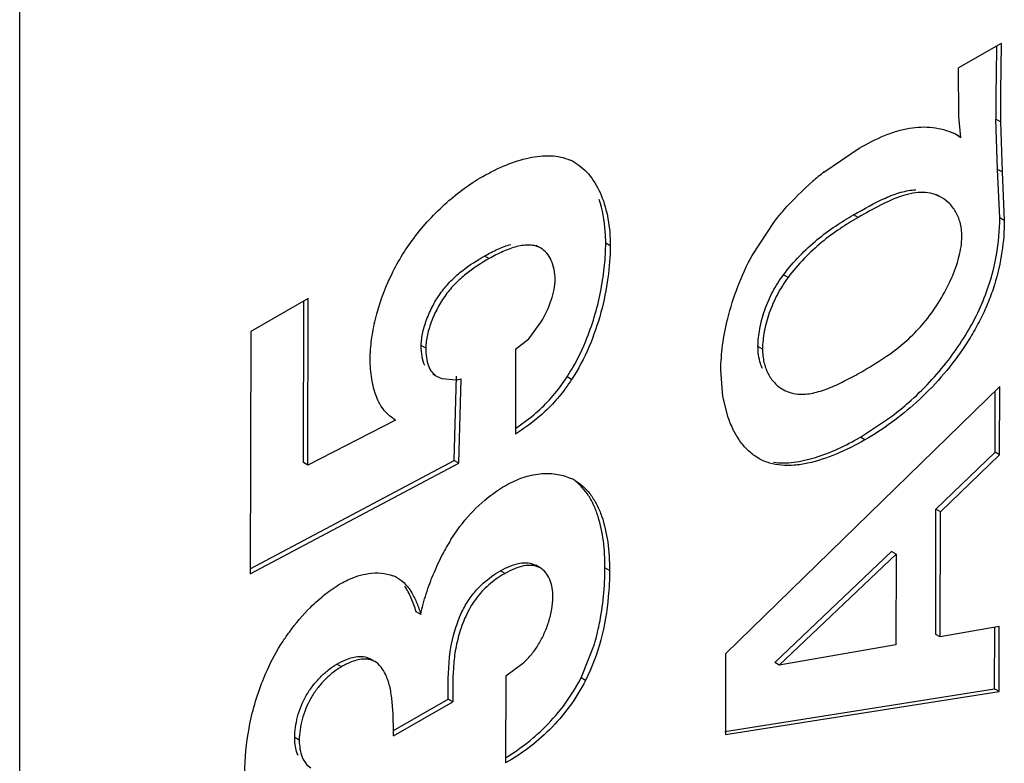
# Model space of a CAD drawing. Header units: inches. Extents: x 0 to 34, y 0 to 22.
# Tile 25 of 179: x 3.6373 to 3.7521, y 14.9923 to 15.0789. Entities that reach past the tile are written whole.
import ezdxf

# ---------------------------------------------------------------- set-up
doc = ezdxf.new("R2010")
doc.units = ezdxf.units.IN
doc.header["$LTSCALE"] = 1.87
doc.header["$MEASUREMENT"] = 0
doc.layers.get('0').update_dxf_attribs({"linetype": 'CONTINUOUS'})
doc.layers.add('ARTWORK', color=7, linetype='CONTINUOUS')

msp = doc.modelspace()

# ---------------------------------------------------------------- linework, layer by layer
at = {"color": 3, "linetype": 'CONTINUOUS'}
msp.add_line((3.6373386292, 13.8766971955), (3.6373386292, 15.7443729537), dxfattribs=at)
at = {"layer": 'ARTWORK', "color": 3, "linetype": 'CONTINUOUS'}
for p, q in [((3.7517411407, 15.0761834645), (3.7467486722, 15.0733136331)), ((3.7467884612, 15.0676748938), (3.7467486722, 15.0733136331)), ((3.7470403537, 15.0652178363), (3.7467884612, 15.0676748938)), ((3.7516328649, 15.0670428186), (3.7518413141, 15.0611918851)), ((3.74670095, 15.0654190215), (3.7470403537, 15.0652178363)), ((3.731056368, 15.0611661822), (3.7351720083, 15.0639588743)), ((3.7518413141, 15.0611918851), (3.7520932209, 15.0555233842)), ((3.7227031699, 15.0514704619), (3.7253072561, 15.0554258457)), ((3.67097371, 15.0464511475), (3.6642625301, 15.0425974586)), ((3.670930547, 15.0270163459), (3.67097371, 15.0464511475)), ((3.6966597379, 15.0417479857), (3.6981179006, 15.0437302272)), ((3.6642625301, 15.0425974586), (3.6642013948, 15.0143437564)), ((3.6951350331, 15.0405264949), (3.6966597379, 15.0417479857)), ((3.6951350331, 15.0405264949), (3.6951136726, 15.0306433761)), ((3.7193012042, 15.035017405), (3.7190595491, 15.0380737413)), ((3.6860135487, 15.0373391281), (3.6865367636, 15.0371090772)), ((3.6865367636, 15.0371090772), (3.6882108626, 15.0369766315)), ((3.688521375, 15.0272521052), (3.6887762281, 15.037071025)), ((3.7515680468, 15.036179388), (3.7196060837, 15.0050135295)), ((3.7515503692, 15.0282128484), (3.7515680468, 15.036179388)), ((3.7199067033, 15.032594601), (3.7193012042, 15.035017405)), ((3.6811195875, 15.0322725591), (3.670930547, 15.0270163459)), ((3.6642013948, 15.0143437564), (3.688521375, 15.0272521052)), ((3.744656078, 15.0215990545), (3.7515503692, 15.0282128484)), ((3.7446273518, 15.006998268), (3.744656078, 15.0215990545)), ((3.6875965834, 15.0183477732), (3.6886408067, 15.0198620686)), ((3.7258676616, 15.0037122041), (3.7394838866, 15.0166404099)), ((3.7394838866, 15.0166404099), (3.739462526, 15.0060675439)), ((3.7515105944, 15.008198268), (3.7446273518, 15.006998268)), ((3.7514929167, 15.0006382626), (3.7515105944, 15.008198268)), ((3.739462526, 15.0060675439), (3.7258676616, 15.0037122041)), ((3.7196060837, 15.0050135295), (3.7195876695, 14.9956177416)), ((3.6939985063, 15.002462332), (3.696097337, 15.0040314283)), ((3.6939985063, 15.002462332), (3.6939771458, 14.9923087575)), ((3.7195876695, 14.9956177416), (3.7514929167, 15.0006382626)), ((3.6809214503, 14.9954807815), (3.6878127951, 14.9994384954))]:
    msp.add_line(p, q, dxfattribs=at)
at = {"layer": 'ARTWORK', "color": 7, "linetype": 'CONTINUOUS'}
for p, q in [((3.7516328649, 15.0670428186), (3.7511025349, 15.0673490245)), ((3.751310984, 15.0614980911), (3.7511025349, 15.0673490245)), ((3.7470403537, 15.0652178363), (3.7465100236, 15.0655240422)), ((3.7518413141, 15.0611918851), (3.751310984, 15.0614980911)), ((3.7515628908, 15.0558295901), (3.751310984, 15.0614980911)), ((3.7447769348, 15.0582200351), (3.7442465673, 15.0585262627)), ((3.7350637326, 15.0558898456), (3.7345334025, 15.0561960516)), ((3.7520932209, 15.0555233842), (3.7515628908, 15.0558295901)), ((3.6980609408, 15.0523160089), (3.6975306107, 15.0526222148)), ((3.7061658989, 15.0526015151), (3.7056355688, 15.052907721)), ((3.6920421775, 15.0510906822), (3.6915118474, 15.0513968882)), ((3.7268892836, 15.0488941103), (3.7263589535, 15.0492003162)), ((3.6704002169, 15.0273225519), (3.6704420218, 15.0461458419)), ((3.6846691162, 15.0406462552), (3.6841387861, 15.0409524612)), ((3.7239142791, 15.0405570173), (3.723383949, 15.0408632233)), ((3.6854832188, 15.0376453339), (3.6860135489, 15.037339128)), ((3.6879910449, 15.0275583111), (3.688245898, 15.0373772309)), ((3.7016595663, 15.0370015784), (3.7011292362, 15.0373077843)), ((3.7257742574, 15.0361411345), (3.7263045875, 15.0358349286)), ((3.7510200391, 15.0285190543), (3.7510358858, 15.035660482)), ((3.6951175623, 15.0312897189), (3.697034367, 15.0326990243)), ((3.7353178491, 15.0302786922), (3.7390651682, 15.032780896)), ((3.7358481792, 15.0299724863), (3.7353178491, 15.0302786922)), ((3.7441257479, 15.0219052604), (3.7510200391, 15.0285190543)), ((3.7515503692, 15.0282128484), (3.7510200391, 15.0285190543)), ((3.6642026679, 15.0149321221), (3.6879910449, 15.0275583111)), ((3.670930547, 15.0270163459), (3.6704002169, 15.0273225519)), ((3.688521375, 15.0272521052), (3.6879910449, 15.0275583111)), ((3.7440970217, 15.0073044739), (3.7441257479, 15.0219052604)), ((3.744656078, 15.0215990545), (3.7441257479, 15.0219052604)), ((3.7253373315, 15.0040184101), (3.7389535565, 15.0169466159)), ((3.7394838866, 15.0166404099), (3.7389535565, 15.0169466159)), ((3.693904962, 15.0144138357), (3.6933746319, 15.0147200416)), ((3.6980114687, 15.0150426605), (3.6974811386, 15.0153488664)), ((3.7060826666, 15.014742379), (3.7055523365, 15.015048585)), ((3.6840724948, 15.0096331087), (3.6835421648, 15.0099393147)), ((3.7509625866, 15.0009444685), (3.7509793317, 15.0081056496)), ((3.7446273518, 15.006998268), (3.7440970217, 15.0073044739)), ((3.7027614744, 15.0022370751), (3.7043124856, 15.0061736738)), ((3.678722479, 15.0041370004), (3.6781921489, 15.0044432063)), ((3.6748256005, 15.0035175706), (3.6742952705, 15.0038237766)), ((3.7258676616, 15.0037122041), (3.7253373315, 15.0040184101)), ((3.7032918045, 15.0019308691), (3.7027614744, 15.0022370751)), ((3.7195278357, 14.9959979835), (3.7509625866, 15.0009444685)), ((3.7514929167, 15.0006382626), (3.7509625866, 15.0009444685)), ((3.680899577, 14.9960789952), (3.687282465, 14.9997447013)), ((3.6878127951, 14.9994384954), (3.687282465, 14.9997447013)), ((3.6699235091, 14.9949650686), (3.669393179, 14.9952712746))]:
    msp.add_line(p, q, dxfattribs=at)
for centre, radius, start, end in [((4.2045393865, 15.0665250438), 0.4534380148, 178.8189596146, 179.5149517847), ((4.1878319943, 15.0666709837), 0.4367299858, 179.5155417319, 179.9110459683), ((3.7175879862, 15.0608255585), 0.0353227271, 311.3842579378, 322.3998993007), ((3.6804035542, 15.0509694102), 0.0248232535, 324.1099156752, 326.6085624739), ((3.7174702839, 15.0609435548), 0.035489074, 307.480679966, 311.4008919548), ((3.6823691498, 15.0127403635), 0.022938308, 321.6634736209, 332.7487761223), ((3.6808642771, 15.0145223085), 0.0252634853, 301.2755242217, 310.2877283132)]:
    msp.add_arc(centre, radius, start, end, dxfattribs=at)
at = {"layer": 'ARTWORK', "color": 3, "linetype": 'CONTINUOUS'}
for centre, radius, start, end in [((4.2050926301, 15.066242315), 0.4534604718, 178.743812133, 179.8988544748), ((3.7431984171, 15.0593496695), 0.007014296, 60.0113811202, 64.8023934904), ((3.6992749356, 15.057553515), 0.0054883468, 59.9833637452, 66.2298411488), ((3.7531198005, 15.0331772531), 0.0356395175, 128.24840921, 130.8981196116), ((3.6875772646, 15.0425118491), 0.0055713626, 276.5300366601, 282.4273271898), ((3.6991439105, 15.020185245), 0.0058244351, 60.0176525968, 66.0008218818), ((3.7082899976, 15.0053893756), 0.0244159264, 147.9448403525, 152.589953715), ((3.7111862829, 15.0038208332), 0.0277092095, 152.4676900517, 157.4696166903), ((3.6793356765, 15.0102811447), 0.0041294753, 60.0644006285, 68.5625669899)]:
    msp.add_arc(centre, radius, start, end, dxfattribs=at)
for points, knots in [([(3.7351720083, 15.0639588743), (3.736131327, 15.0645100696), (3.7375793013, 15.0652607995), (3.7395722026, 15.0659836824), (3.7414436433, 15.0664221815), (3.7437072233, 15.0665152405), (3.7454277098, 15.0660528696), (3.7461846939, 15.0656965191)], [0, 0, 0, 0, 0.2865280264, 0.4207562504, 0.5480126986, 0.7833246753, 1, 1, 1, 1]), ([(3.6912975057, 15.0606650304), (3.6921738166, 15.0611689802), (3.6939255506, 15.062043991), (3.6966005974, 15.0629143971), (3.699160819, 15.0632059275), (3.7007865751, 15.0628845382), (3.7014871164, 15.0625762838)], [0, 0, 0, 0, 0.2835584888, 0.5474472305, 0.7853117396, 1, 1, 1, 1]), ([(3.702020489, 15.0623057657), (3.7027053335, 15.0619103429), (3.703964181, 15.0607615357), (3.7052414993, 15.058441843), (3.706008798, 15.0556546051), (3.7061680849, 15.0536449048), (3.7061658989, 15.0526015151)], [0, 0, 0, 0, 0.2159814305, 0.452709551, 0.7150327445, 1, 1, 1, 1]), ([(3.6832572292, 15.0534524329), (3.6843976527, 15.0549727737), (3.6868763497, 15.0576443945), (3.6898085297, 15.0598091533), (3.6912975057, 15.0606650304)], [0, 0, 0, 0, 0.5253034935, 1, 1, 1, 1]), ([(3.7253072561, 15.0554258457), (3.725646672, 15.055860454), (3.7270240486, 15.057529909), (3.728567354, 15.0590606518), (3.729786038, 15.0601162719)], [0, 0, 0, 0, 0.2548550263, 1, 1, 1, 1]), ([(3.7447769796, 15.0582200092), (3.7444567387, 15.0584049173), (3.7437589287, 15.0586974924), (3.7426149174, 15.058857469), (3.7414131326, 15.0587447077), (3.7397150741, 15.0582976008), (3.7375775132, 15.0573236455), (3.7359162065, 15.056379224), (3.7350637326, 15.0558898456)], [0, 0, 0, 0, 0.1062380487, 0.2145913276, 0.3285553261, 0.4506827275, 0.7176042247, 1, 1, 1, 1]), ([(3.7471478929, 15.0536520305), (3.747149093, 15.0541580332), (3.7470482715, 15.0551257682), (3.7465589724, 15.0564394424), (3.7457947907, 15.0574955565), (3.7451299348, 15.0580162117), (3.7447769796, 15.0582200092)], [0, 0, 0, 0, 0.28207461, 0.5363814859, 0.7727996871, 1, 1, 1, 1]), ([(3.7350637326, 15.0558898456), (3.7343441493, 15.0554763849), (3.7328837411, 15.0545861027), (3.7307592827, 15.0530101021), (3.7287086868, 15.0511234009), (3.7274680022, 15.0496729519), (3.7268892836, 15.0488941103)], [0, 0, 0, 0, 0.2298254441, 0.4731952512, 0.7312925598, 1, 1, 1, 1]), ([(3.7520932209, 15.0555233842), (3.7520906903, 15.054308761), (3.7518907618, 15.0517761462), (3.7511773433, 15.0486268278), (3.7502747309, 15.0460772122), (3.7494097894, 15.0441664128), (3.7483927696, 15.0423035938), (3.7461574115, 15.0387957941), (3.7422163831, 15.0343054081), (3.7379868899, 15.0312006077), (3.7358481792, 15.0299724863)], [0, 0, 0, 0, 0.1152360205, 0.2400747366, 0.305153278, 0.371572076, 0.4388444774, 0.5063334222, 0.7660182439, 1, 1, 1, 1]), ([(3.735470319, 15.0379147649), (3.736790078, 15.0386730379), (3.7387916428, 15.0398993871), (3.741256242, 15.0419678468), (3.7430442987, 15.0439041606), (3.7446274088, 15.0461816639), (3.7459408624, 15.0486601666), (3.7468588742, 15.0511584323), (3.7471464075, 15.0528556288), (3.7471478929, 15.0536520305)], [0, 0, 0, 0, 0.2237053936, 0.3436393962, 0.4718418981, 0.6098576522, 0.750168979, 0.8829502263, 1, 1, 1, 1]), ([(3.6805565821, 15.0489640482), (3.6809296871, 15.0497583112), (3.6817522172, 15.0513052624), (3.6827346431, 15.052755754), (3.6832572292, 15.0534524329)], [0, 0, 0, 0, 0.5018978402, 1, 1, 1, 1]), ([(3.6980609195, 15.0523160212), (3.6978709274, 15.0524257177), (3.6974503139, 15.0525954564), (3.6967606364, 15.0526901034), (3.6960248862, 15.0526514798), (3.6949668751, 15.0524420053), (3.6936121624, 15.0519366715), (3.6925675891, 15.0513924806), (3.6920421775, 15.0510906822)], [0, 0, 0, 0, 0.1030393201, 0.2100879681, 0.3245636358, 0.4475156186, 0.715416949, 1, 1, 1, 1]), ([(3.7061658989, 15.0526015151), (3.7061630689, 15.0513520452), (3.70595989, 15.0487319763), (3.7051524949, 15.0447579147), (3.7037790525, 15.0407462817), (3.7024443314, 15.0381992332), (3.7016595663, 15.0370015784)], [0, 0, 0, 0, 0.2281198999, 0.4781474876, 0.7385805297, 1, 1, 1, 1]), ([(3.6997422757, 15.048643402), (3.6997435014, 15.0490439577), (3.6996754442, 15.0498124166), (3.6993483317, 15.0508692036), (3.6988201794, 15.051735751), (3.6983263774, 15.0521627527), (3.6980609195, 15.0523160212)], [0, 0, 0, 0, 0.2853891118, 0.5454066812, 0.7816053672, 1, 1, 1, 1]), ([(3.7198609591, 15.0441173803), (3.720173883, 15.0453805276), (3.7209681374, 15.0478984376), (3.7220667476, 15.050300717), (3.7227031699, 15.0514704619)], [0, 0, 0, 0, 0.4942393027, 1, 1, 1, 1]), ([(3.6920421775, 15.0510906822), (3.6911617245, 15.0505842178), (3.6898388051, 15.0497428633), (3.6882286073, 15.0483402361), (3.6870844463, 15.0470511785), (3.6861125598, 15.0455459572), (3.6853443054, 15.0439134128), (3.6848254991, 15.0422714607), (3.6846699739, 15.0411670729), (3.6846691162, 15.0406462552)], [0, 0, 0, 0, 0.228219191, 0.3505756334, 0.4787937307, 0.6141238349, 0.7517189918, 0.8829797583, 1, 1, 1, 1]), ([(3.6781917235, 15.0393939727), (3.6781935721, 15.0401450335), (3.6783149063, 15.0417109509), (3.6789465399, 15.0449606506), (3.6798160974, 15.04738771), (3.6805565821, 15.0489640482)], [0, 0, 0, 0, 0.2271328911, 0.4733146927, 1, 1, 1, 1]), ([(3.6981179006, 15.0437302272), (3.6985928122, 15.0445308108), (3.6991784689, 15.0457727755), (3.6996433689, 15.0474527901), (3.699741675, 15.048262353), (3.6997422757, 15.048643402)], [0, 0, 0, 0, 0.5348378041, 0.7810598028, 1, 1, 1, 1]), ([(3.7268892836, 15.0488941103), (3.7264199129, 15.048276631), (3.7255830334, 15.0469514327), (3.7246651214, 15.0448205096), (3.7240790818, 15.0426742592), (3.7239156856, 15.0412389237), (3.7239142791, 15.0405570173)], [0, 0, 0, 0, 0.2590596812, 0.5206856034, 0.772241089, 1, 1, 1, 1]), ([(3.7190595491, 15.0380737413), (3.719061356, 15.0390493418), (3.7192174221, 15.0410856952), (3.7196060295, 15.0430883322), (3.7198609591, 15.0441173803)], [0, 0, 0, 0, 0.4792329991, 1, 1, 1, 1]), ([(3.6846691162, 15.0406462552), (3.6846682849, 15.040285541), (3.6847055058, 15.0395954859), (3.6849138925, 15.0386332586), (3.6853394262, 15.0378368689), (3.6857811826, 15.0374732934), (3.6860135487, 15.0373391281)], [0, 0, 0, 0, 0.2894905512, 0.5529267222, 0.7846627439, 1, 1, 1, 1]), ([(3.7239142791, 15.0405570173), (3.7239132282, 15.0400356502), (3.7240151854, 15.0390376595), (3.7245041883, 15.0376793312), (3.7252703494, 15.0365826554), (3.7259455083, 15.0360422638), (3.7263045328, 15.0358349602)], [0, 0, 0, 0, 0.2828595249, 0.5386209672, 0.7750786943, 1, 1, 1, 1]), ([(3.6811195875, 15.0322725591), (3.6808918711, 15.0324403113), (3.6805442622, 15.0326870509), (3.6801175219, 15.0330686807), (3.6797204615, 15.0335099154), (3.6792883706, 15.0341566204), (3.678726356, 15.0353719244), (3.6782904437, 15.0371381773), (3.6781901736, 15.0386210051), (3.6781917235, 15.0393939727)], [0, 0, 0, 0, 0.1055564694, 0.1588762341, 0.2132959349, 0.3267152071, 0.4475470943, 0.7115210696, 1, 1, 1, 1]), ([(3.7282994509, 15.0352828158), (3.7288673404, 15.0352655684), (3.7300702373, 15.035428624), (3.7318492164, 15.0360369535), (3.7336631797, 15.0368979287), (3.734865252, 15.0375670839), (3.735470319, 15.0379147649)], [0, 0, 0, 0, 0.2207941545, 0.4654838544, 0.7288043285, 1, 1, 1, 1]), ([(3.7016595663, 15.0370015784), (3.7012096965, 15.0363196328), (3.700264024, 15.0350174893), (3.6981674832, 15.0327737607), (3.6963548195, 15.0314102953), (3.6951136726, 15.0306433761)], [0, 0, 0, 0, 0.266611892, 0.5238718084, 1, 1, 1, 1]), ([(3.7263045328, 15.0358349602), (3.7266025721, 15.03566287), (3.7272516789, 15.035389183), (3.7279482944, 15.0352934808), (3.7282994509, 15.0352828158)], [0, 0, 0, 0, 0.494849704, 1, 1, 1, 1]), ([(3.7234668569, 15.0278048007), (3.7230594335, 15.0280400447), (3.7222833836, 15.0286220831), (3.7213049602, 15.0297423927), (3.7204972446, 15.0310834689), (3.7200859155, 15.032074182), (3.7199067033, 15.032594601)], [0, 0, 0, 0, 0.2318317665, 0.4733003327, 0.7287704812, 1, 1, 1, 1]), ([(3.7358481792, 15.0299724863), (3.7347682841, 15.0293516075), (3.732618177, 15.0282626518), (3.7298173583, 15.0273171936), (3.7276470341, 15.0269784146), (3.7261378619, 15.0269627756), (3.7247234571, 15.0272087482), (3.7238616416, 15.0275768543), (3.7234668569, 15.0278048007)], [0, 0, 0, 0, 0.285490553, 0.5511237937, 0.673218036, 0.7876138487, 0.8955205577, 1, 1, 1, 1]), ([(3.6939845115, 15.024667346), (3.694624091, 15.0250350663), (3.6959150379, 15.0256302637), (3.6979108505, 15.0260845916), (3.6998044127, 15.0260699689), (3.7009807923, 15.0257432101), (3.7015128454, 15.0255061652)], [0, 0, 0, 0, 0.2822957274, 0.539836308, 0.7771224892, 1, 1, 1, 1]), ([(3.7020545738, 15.0252302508), (3.7024155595, 15.0250218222), (3.7031007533, 15.0245160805), (3.7039556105, 15.0235382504), (3.7046513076, 15.0223768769), (3.705400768, 15.0205718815), (3.7059624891, 15.0179990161), (3.7060852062, 15.0158554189), (3.7060826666, 15.014742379)], [0, 0, 0, 0, 0.1067333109, 0.2159384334, 0.3305054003, 0.451866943, 0.7149995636, 1, 1, 1, 1]), ([(3.6886408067, 15.0198620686), (3.6894034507, 15.0208665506), (3.69104586, 15.0226468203), (3.6929904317, 15.0240977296), (3.6939845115, 15.024667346)], [0, 0, 0, 0, 0.5239895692, 1, 1, 1, 1]), ([(3.6980114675, 15.0150426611), (3.6977451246, 15.015196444), (3.6971010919, 15.0153821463), (3.6960634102, 15.0153040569), (3.6949747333, 15.0149707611), (3.6942616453, 15.0146188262), (3.693904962, 15.0144138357)], [0, 0, 0, 0, 0.2135976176, 0.4498920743, 0.7142832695, 1, 1, 1, 1]), ([(3.699490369, 15.0116215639), (3.6994910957, 15.011990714), (3.6994340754, 15.012700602), (3.6991585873, 15.0136836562), (3.6987010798, 15.01449948), (3.6982541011, 15.0149025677), (3.6980114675, 15.0150426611)], [0, 0, 0, 0, 0.2853470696, 0.5470712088, 0.783430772, 1, 1, 1, 1]), ([(3.7060826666, 15.014742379), (3.7060806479, 15.0137257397), (3.7058853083, 15.009345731), (3.7048061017, 15.004944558), (3.7032918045, 15.0019308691)], [0, 0, 0, 0, 0.2316134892, 1, 1, 1, 1]), ([(3.6747858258, 15.0132335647), (3.6750471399, 15.0133836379), (3.6760547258, 15.0139078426), (3.6771561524, 15.0142637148), (3.6779819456, 15.0143852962)], [0, 0, 0, 0, 0.2652571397, 1, 1, 1, 1]), ([(3.6779819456, 15.0143852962), (3.6784791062, 15.0144584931), (3.6794537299, 15.0145030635), (3.6804133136, 15.014294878), (3.6808449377, 15.0141249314)], [0, 0, 0, 0, 0.5199938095, 1, 1, 1, 1]), ([(3.6813963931, 15.0138596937), (3.6817375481, 15.0136627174), (3.6823734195, 15.0131446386), (3.6830968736, 15.0121198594), (3.6836550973, 15.0109286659), (3.683941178, 15.0100744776), (3.6840724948, 15.0096331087)], [0, 0, 0, 0, 0.2310131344, 0.4725312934, 0.7299590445, 1, 1, 1, 1]), ([(3.6840724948, 15.0096331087), (3.6841696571, 15.0100299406), (3.684363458, 15.0108318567), (3.6848276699, 15.0124485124), (3.6852635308, 15.0136470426), (3.6855919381, 15.0144382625)], [0, 0, 0, 0, 0.2429630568, 0.4905472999, 1, 1, 1, 1]), ([(3.693904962, 15.0144138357), (3.6933137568, 15.0140740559), (3.692137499, 15.0132549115), (3.6908505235, 15.0119576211), (3.6899813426, 15.0107020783), (3.6892422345, 15.00933078), (3.6885652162, 15.0075533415), (3.6880749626, 15.0054202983), (3.6877868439, 15.002723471), (3.6878155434, 15.0007384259), (3.6878127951, 14.9994384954)], [0, 0, 0, 0, 0.1198721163, 0.2506905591, 0.3187007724, 0.3877100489, 0.5241244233, 0.6515621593, 0.7714795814, 1, 1, 1, 1]), ([(3.671231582, 15.010444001), (3.6717889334, 15.0109990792), (3.672914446, 15.0120095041), (3.6741593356, 15.0128735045), (3.6747858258, 15.0132335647)], [0, 0, 0, 0, 0.5212100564, 1, 1, 1, 1]), ([(3.6989951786, 15.0087733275), (3.6991486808, 15.0092585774), (3.6993852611, 15.0101981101), (3.6994892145, 15.0111642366), (3.699490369, 15.0116215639)], [0, 0, 0, 0, 0.5267114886, 1, 1, 1, 1]), ([(3.6680369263, 15.0065109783), (3.6682727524, 15.0068707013), (3.669236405, 15.008260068), (3.6703384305, 15.009554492), (3.671231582, 15.010444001)], [0, 0, 0, 0, 0.2544162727, 1, 1, 1, 1]), ([(3.696097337, 15.0040314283), (3.6964235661, 15.0043330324), (3.6970553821, 15.0049944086), (3.6978528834, 15.0061424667), (3.698508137, 15.0074150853), (3.6988505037, 15.0083159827), (3.6989951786, 15.0087733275)], [0, 0, 0, 0, 0.2372729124, 0.4865453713, 0.7438238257, 1, 1, 1, 1]), ([(3.6656591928, 15.0019024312), (3.6658175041, 15.0023015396), (3.6664920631, 15.003894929), (3.6673237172, 15.0054230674), (3.6680369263, 15.0065109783)], [0, 0, 0, 0, 0.2481545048, 1, 1, 1, 1]), ([(3.6787226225, 15.0041369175), (3.6785987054, 15.0042084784), (3.6783314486, 15.004329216), (3.6778099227, 15.004435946), (3.677155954, 15.004414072), (3.6760998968, 15.004169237), (3.6753286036, 15.0038066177), (3.6748256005, 15.0035175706)], [0, 0, 0, 0, 0.1043829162, 0.2119949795, 0.3856473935, 0.5768113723, 1, 1, 1, 1]), ([(3.6748256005, 15.0035175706), (3.6744880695, 15.0033235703), (3.6738152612, 15.002856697), (3.6728753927, 15.0020072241), (3.6719987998, 15.0010003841), (3.6709892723, 14.9995035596), (3.6701782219, 14.9974754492), (3.6699254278, 14.995772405), (3.6699235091, 14.9949650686)], [0, 0, 0, 0, 0.113734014, 0.2382429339, 0.3692866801, 0.5027910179, 0.764142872, 1, 1, 1, 1]), ([(3.6802455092, 15.0019795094), (3.6801669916, 15.0022067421), (3.6798395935, 15.0030253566), (3.6792840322, 15.0038127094), (3.6787226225, 15.0041369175)], [0, 0, 0, 0, 0.2705206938, 1, 1, 1, 1]), ([(3.6635648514, 14.991110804), (3.6635685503, 14.9928614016), (3.6639401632, 14.9965437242), (3.6649478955, 15.0001092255), (3.6656591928, 15.0019024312)], [0, 0, 0, 0, 0.4757420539, 1, 1, 1, 1]), ([(3.6809214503, 14.9954807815), (3.6808958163, 14.9966190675), (3.6808838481, 14.9983014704), (3.6806500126, 15.0004767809), (3.6804105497, 15.0015018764), (3.6802455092, 15.0019795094)], [0, 0, 0, 0, 0.5209299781, 0.7687913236, 1, 1, 1, 1]), ([(3.7032918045, 15.0019308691), (3.702739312, 15.000855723), (3.7014787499, 14.9988206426), (3.6991867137, 14.996169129), (3.6966645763, 14.9940035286), (3.6948714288, 14.9928227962), (3.6939771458, 14.9923087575)], [0, 0, 0, 0, 0.2672692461, 0.5266166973, 0.7719330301, 1, 1, 1, 1]), ([(3.6699235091, 14.9949650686), (3.6699226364, 14.9946176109), (3.6699720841, 14.9939496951), (3.6702173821, 14.9930223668), (3.6706336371, 14.9922493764), (3.6710505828, 14.9918682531), (3.6712777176, 14.9917371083)], [0, 0, 0, 0, 0.2859807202, 0.5481972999, 0.7841294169, 1, 1, 1, 1])]:
    msp.add_open_spline(points, degree=3, knots=knots, dxfattribs=at)
at = {"layer": 'ARTWORK', "color": 7, "linetype": 'CONTINUOUS'}
for points, knots in [([(3.7345334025, 15.0561960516), (3.7357430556, 15.0568904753), (3.73752055, 15.0579066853), (3.7399747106, 15.0588592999), (3.7411989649, 15.0590950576), (3.7417852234, 15.0591159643)], [0, 0, 0, 0, 0.5309281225, 0.7767009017, 1, 1, 1, 1]), ([(3.7056355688, 15.052907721), (3.7056365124, 15.0533580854), (3.7055789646, 15.0550729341), (3.7052748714, 15.0567866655), (3.7048755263, 15.0579878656)], [0, 0, 0, 0, 0.2624188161, 1, 1, 1, 1]), ([(3.7263589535, 15.0492003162), (3.7269376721, 15.0499791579), (3.7281783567, 15.0514296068), (3.7302289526, 15.053316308), (3.7323534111, 15.0548923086), (3.7338138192, 15.0557825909), (3.7345334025, 15.0561960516)], [0, 0, 0, 0, 0.2687074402, 0.5268047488, 0.7701745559, 1, 1, 1, 1]), ([(3.7508632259, 15.0500074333), (3.7509819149, 15.0505073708), (3.7513773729, 15.0524244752), (3.7515598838, 15.0543862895), (3.7515628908, 15.0558295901)], [0, 0, 0, 0, 0.2625432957, 1, 1, 1, 1]), ([(3.6915118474, 15.0513968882), (3.6920131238, 15.0516848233), (3.6930114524, 15.0522073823), (3.6940675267, 15.0526122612), (3.6945956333, 15.0527565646)], [0, 0, 0, 0, 0.5136022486, 1, 1, 1, 1]), ([(3.7034504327, 15.0418268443), (3.7041829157, 15.0436698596), (3.7049887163, 15.0464981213), (3.7055343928, 15.0502430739), (3.7056336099, 15.0520428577), (3.7056355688, 15.052907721)], [0, 0, 0, 0, 0.5243631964, 0.7713318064, 1, 1, 1, 1]), ([(3.6841387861, 15.0409524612), (3.6841396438, 15.0414732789), (3.684295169, 15.0425776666), (3.6848139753, 15.0442196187), (3.6855822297, 15.0458521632), (3.6865541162, 15.0473573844), (3.6876982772, 15.048646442), (3.689308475, 15.0500490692), (3.6906313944, 15.0508904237), (3.6915118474, 15.0513968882)], [0, 0, 0, 0, 0.1170202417, 0.2482810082, 0.3858761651, 0.5212062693, 0.6494243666, 0.771780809, 1, 1, 1, 1]), ([(3.723383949, 15.0408632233), (3.7233853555, 15.0415451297), (3.7235487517, 15.0429804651), (3.7241347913, 15.0451267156), (3.7250527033, 15.0472576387), (3.7258895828, 15.048582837), (3.7263589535, 15.0492003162)], [0, 0, 0, 0, 0.227758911, 0.4793143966, 0.7409403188, 1, 1, 1, 1]), ([(3.7455737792, 15.0392735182), (3.7461950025, 15.0400819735), (3.7473680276, 15.04175677), (3.748878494, 15.0444067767), (3.7500756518, 15.0471624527), (3.7506387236, 15.0490617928), (3.7508632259, 15.0500074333)], [0, 0, 0, 0, 0.2537943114, 0.508191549, 0.7580651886, 1, 1, 1, 1]), ([(3.6845626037, 15.0386285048), (3.6843967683, 15.0389618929), (3.6841855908, 15.0397396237), (3.6841378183, 15.0405325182), (3.6841387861, 15.0409524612)], [0, 0, 0, 0, 0.4699684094, 1, 1, 1, 1]), ([(3.7011292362, 15.0373077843), (3.7013606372, 15.0376609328), (3.7022485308, 15.0391056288), (3.7029802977, 15.040643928), (3.7034504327, 15.0418268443)], [0, 0, 0, 0, 0.2490722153, 1, 1, 1, 1]), ([(3.7238959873, 15.0382878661), (3.7238123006, 15.0384761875), (3.7235015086, 15.039299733), (3.7233825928, 15.0401903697), (3.723383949, 15.0408632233)], [0, 0, 0, 0, 0.2344644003, 1, 1, 1, 1]), ([(3.697034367, 15.0326990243), (3.6976749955, 15.0332269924), (3.698925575, 15.0343882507), (3.7000030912, 15.0357117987), (3.7005139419, 15.0364172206)], [0, 0, 0, 0, 0.4880031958, 1, 1, 1, 1]), ([(3.7252004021, 15.0273573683), (3.7259753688, 15.0272526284), (3.727643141, 15.0272921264), (3.7301668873, 15.0278857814), (3.7327635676, 15.0289032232), (3.7344672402, 15.02978964), (3.7353178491, 15.0302786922)], [0, 0, 0, 0, 0.2194363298, 0.4619853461, 0.7246773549, 1, 1, 1, 1]), ([(3.7055523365, 15.015048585), (3.7055547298, 15.0160975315), (3.7054453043, 15.0181243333), (3.7049499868, 15.0205664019), (3.7042940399, 15.0223077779), (3.7036860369, 15.0234497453), (3.7029417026, 15.0244372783), (3.7023423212, 15.0249803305), (3.7020232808, 15.0252123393)], [0, 0, 0, 0, 0.28288316, 0.5459150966, 0.668030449, 0.7836352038, 0.8936155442, 1, 1, 1, 1]), ([(3.6956127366, 15.0155837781), (3.6959422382, 15.0156408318), (3.6965867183, 15.0156855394), (3.6972187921, 15.0155003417), (3.6974811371, 15.0153488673)], [0, 0, 0, 0, 0.5246885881, 1, 1, 1, 1]), ([(3.6907352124, 15.0126496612), (3.6909385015, 15.0128647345), (3.6917421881, 15.0136464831), (3.6926597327, 15.0143091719), (3.6933746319, 15.0147200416)], [0, 0, 0, 0, 0.2641176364, 1, 1, 1, 1]), ([(3.6933746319, 15.0147200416), (3.693736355, 15.0149279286), (3.6944587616, 15.0152836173), (3.6952330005, 15.0155180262), (3.6956127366, 15.0155837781)], [0, 0, 0, 0, 0.5198227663, 1, 1, 1, 1]), ([(3.7043124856, 15.0061736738), (3.7045384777, 15.0069305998), (3.7052659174, 15.0098369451), (3.7055479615, 15.012845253), (3.7055523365, 15.015048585)], [0, 0, 0, 0, 0.26390546, 1, 1, 1, 1]), ([(3.6835421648, 15.0099393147), (3.683381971, 15.0104777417), (3.683028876, 15.0115088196), (3.6825173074, 15.0124804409), (3.6822113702, 15.0129089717)], [0, 0, 0, 0, 0.5161814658, 1, 1, 1, 1]), ([(3.6888836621, 15.0099135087), (3.6891249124, 15.0104183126), (3.689663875, 15.0113881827), (3.6903606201, 15.0122533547), (3.6907352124, 15.0126496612)], [0, 0, 0, 0, 0.506410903, 1, 1, 1, 1]), ([(3.687282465, 14.9997447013), (3.6872859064, 15.0013724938), (3.6872254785, 15.0048312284), (3.6880956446, 15.0082646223), (3.6888836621, 15.0099135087)], [0, 0, 0, 0, 0.4711002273, 1, 1, 1, 1]), ([(3.6742952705, 15.0038237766), (3.6746369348, 15.0040201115), (3.6752395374, 15.004320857), (3.6761184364, 15.0046174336), (3.6768728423, 15.0047465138), (3.6775805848, 15.0047138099), (3.6780056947, 15.0045508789), (3.6781922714, 15.0044431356)], [0, 0, 0, 0, 0.2874280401, 0.48932821, 0.6746657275, 0.8428484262, 1, 1, 1, 1]), ([(3.669393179, 14.9952712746), (3.6693950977, 14.9960786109), (3.6696478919, 14.9977816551), (3.6704589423, 14.9998097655), (3.6714684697, 15.0013065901), (3.6723450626, 15.00231343), (3.6732849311, 15.0031629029), (3.6739577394, 15.0036297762), (3.6742952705, 15.0038237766)], [0, 0, 0, 0, 0.235857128, 0.4972089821, 0.6307133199, 0.7617570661, 0.886265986, 1, 1, 1, 1]), ([(3.6972003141, 14.995251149), (3.6974813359, 14.9954898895), (3.6986136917, 14.9964968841), (3.6996498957, 14.9976132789), (3.700361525, 14.9985122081)], [0, 0, 0, 0, 0.2433529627, 1, 1, 1, 1]), ([(3.669784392, 14.9931892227), (3.6697172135, 14.9933396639), (3.6694736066, 14.9940075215), (3.6693918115, 14.9947268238), (3.669393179, 14.9952712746)], [0, 0, 0, 0, 0.2323128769, 1, 1, 1, 1])]:
    msp.add_open_spline(points, degree=3, knots=knots, dxfattribs=at)

doc.saveas('drawing.dxf')
